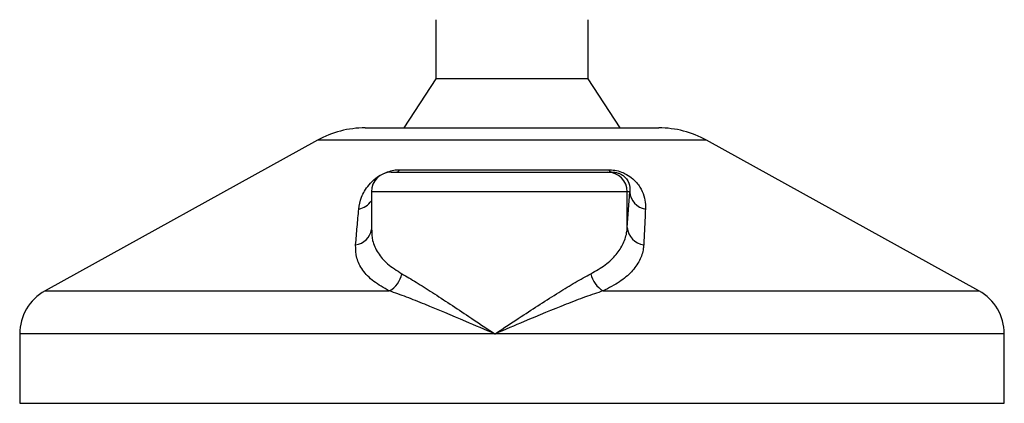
# Model space of a CAD drawing. Header units: millimetres. Extents: x 0 to 420, y 0 to 297.
# Tile 47 of 62: x 286.75 to 293.05, y 187.4 to 189.86. Entities that reach past the tile are written whole.
import ezdxf

# ---------------------------------------------------------------- set-up
doc = ezdxf.new("R2010")
doc.units = ezdxf.units.MM

msp = doc.modelspace()

# ---------------------------------------------------------------- linework, layer by layer
at = {"color": 7, "linetype": 'Continuous', "lineweight": 25}
for p, q in [((289.41165, 189.85923), (289.41165, 189.48162)), ((290.38715, 189.48162), (290.38715, 189.85923)), ((289.41165, 189.48162), (289.20711, 189.16694)), ((290.38715, 189.48162), (289.41165, 189.48162)), ((290.59169, 189.16694), (290.38715, 189.48162)), ((288.96068, 189.16694), (290.83756, 189.16694)), ((290.83756, 189.16694), (290.83812, 189.16694)), ((288.65576, 189.08814), (286.91486, 188.12395)), ((291.14304, 189.08814), (288.65576, 189.08814)), ((292.88394, 188.12395), (291.14304, 189.08814)), ((289.12635, 188.88373), (290.51051, 188.88373)), ((289.18333, 188.89949), (290.51578, 188.89949)), ((290.51051, 188.88373), (290.53951, 188.88373)), ((289.00048, 188.75786), (289.00048, 188.51295)), ((290.6363, 188.75786), (289.00048, 188.75786)), ((290.6363, 188.52917), (290.6363, 188.75786)), ((290.6363, 188.52917), (290.65201, 188.75786)), ((290.65201, 188.75786), (290.6363, 188.75786)), ((286.91486, 188.12395), (289.11533, 188.12395)), ((290.48195, 188.12395), (292.88394, 188.12395)), ((286.75264, 187.84868), (286.75264, 187.40476)), ((289.79026, 187.84868), (286.75264, 187.84868)), ((293.04616, 187.84868), (289.79026, 187.84868)), ((293.04616, 187.40476), (293.04616, 187.84868)), ((286.75264, 187.40476), (293.04426, 187.40476)), ((293.04426, 187.40476), (293.04616, 187.40476))]:
    msp.add_line(p, q, dxfattribs=at)
for centre, radius, start, end in [((288.96068, 188.53759), 0.62935, 90, 118.979708), ((290.83812, 188.53759), 0.62935, 61.020292, 90), ((289.12635, 188.75786), 0.12587, 90, 180), ((289.15305, 188.92047), 0.03684, 274.231513, 325.286499), ((290.51047, 188.7579), 0.12583, 359.982764, 89.982754), ((290.54287, 188.91454), 0.03099, 209.051627, 263.761683), ((290.77068, 188.76521), 0.11889, 183.544879, 261.10645), ((288.89816, 188.7682), 0.12245, 280.361496, 326.683845), ((288.88652, 188.53335), 0.11508, 276.745676, 352.012985), ((290.75506, 188.53729), 0.11904, 183.908753, 263.291199), ((289.03888, 188.26345), 0.15908, 298.723, 349.352072), ((290.56542, 188.26594), 0.16471, 191.16088, 239.552247), ((287.06732, 187.84868), 0.31468, 118.979708, 180), ((292.73148, 187.84868), 0.31468, 0, 61.020292)]:
    msp.add_arc(centre, radius, start, end, dxfattribs=at)
for points, knots in [([(288.92018, 188.64775), (288.92417, 188.67281), (288.93211, 188.72278), (288.97121, 188.78973), (289.02039, 188.83968), (289.06268, 188.8682), (289.10337, 188.88665), (289.14329, 188.89708), (289.16977, 188.89942), (289.18213, 188.89949), (289.18333, 188.89949)], [0, 0, 0, 0, 0.2791688, 0.5566156, 0.6991027, 0.7915598, 0.8614835, 0.9308082, 0.9932657, 1, 1, 1, 1]), ([(290.51578, 188.89949), (290.52943, 188.89886), (290.55696, 188.89757), (290.59835, 188.88593), (290.63849, 188.86697), (290.68316, 188.83411), (290.72029, 188.78687), (290.74446, 188.73177), (290.75269, 188.68512), (290.7524, 188.65753), (290.7523, 188.64775)], [0, 0, 0, 0, 0.0715734, 0.1443473, 0.2083354, 0.3096596, 0.4923301, 0.6911888, 0.8905251, 1, 1, 1, 1]), ([(290.53951, 188.88373), (290.54362, 188.88364), (290.55025, 188.88348), (290.56151, 188.88201), (290.57218, 188.87974), (290.58269, 188.8764), (290.59169, 188.87263), (290.60596, 188.86525), (290.62608, 188.84947), (290.6494, 188.81607), (290.65475, 188.78494), (290.65251, 188.76275), (290.65201, 188.75786)], [0, 0, 0, 0, 0.0326282, 0.0525244, 0.0758401, 0.1000535, 0.1224526, 0.1468975, 0.2362249, 0.4244765, 0.873292, 1, 1, 1, 1]), ([(288.90004, 188.41906), (288.90328, 188.4574), (288.90979, 188.53441), (288.91671, 188.60986), (288.92018, 188.64775)], [0, 0, 0, 0, 0.497852, 1, 1, 1, 1]), ([(290.7523, 188.64775), (290.75053, 188.61019), (290.74699, 188.53473), (290.74311, 188.45773), (290.74116, 188.41906)], [0, 0, 0, 0, 0.4978543, 1, 1, 1, 1]), ([(289.00248, 188.51295), (289.00322, 188.4906), (289.00489, 188.43969), (289.03937, 188.36723), (289.09949, 188.29477), (289.16296, 188.25452), (289.19522, 188.23406)], [0, 0, 0, 0, 0.20821012, 0.47420222, 0.73278167, 1, 1, 1, 1]), ([(290.40383, 188.23406), (290.43555, 188.25234), (290.49995, 188.28945), (290.56806, 188.35511), (290.61465, 188.4272), (290.63265, 188.4863), (290.63562, 188.52117), (290.6363, 188.52917)], [0, 0, 0, 0, 0.2283053, 0.4634776, 0.6938128, 0.9297437, 1, 1, 1, 1]), ([(289.11533, 188.12395), (289.08027, 188.14365), (289.00892, 188.18376), (288.9417, 188.25541), (288.90127, 188.3339), (288.90045, 188.39041), (288.90004, 188.41906)], [0, 0, 0, 0, 0.2463531, 0.5014676, 0.7472632, 1, 1, 1, 1]), ([(290.74116, 188.41906), (290.74051, 188.41106), (290.73773, 188.37678), (290.71846, 188.31761), (290.66748, 188.2461), (290.59092, 188.17985), (290.51863, 188.14276), (290.48195, 188.12395)], [0, 0, 0, 0, 0.06999491, 0.29988869, 0.53536004, 0.76429565, 1, 1, 1, 1]), ([(289.19522, 188.23406), (289.22539, 188.21651), (289.28577, 188.18139), (289.39056, 188.11393), (289.50312, 188.04005), (289.63647, 187.95121), (289.73359, 187.88638), (289.78977, 187.849), (289.79026, 187.84868)], [0, 0, 0, 0, 0.181527, 0.3632884, 0.5522832, 0.7413623, 0.9977537, 1, 1, 1, 1]), ([(289.79026, 187.84868), (289.79075, 187.849), (289.84693, 187.88638), (289.94437, 187.95096), (290.08046, 188.03978), (290.19623, 188.11341), (290.30636, 188.18107), (290.37107, 188.21625), (290.40383, 188.23406)], [0, 0, 0, 0, 0.0022463, 0.2586365, 0.4459417, 0.636711, 0.8160478, 1, 1, 1, 1]), ([(289.79026, 187.84868), (289.78973, 187.8489), (289.72736, 187.87562), (289.57407, 187.94149), (289.38421, 188.02175), (289.22318, 188.08616), (289.1515, 188.11128), (289.11533, 188.12395)], [0, 0, 0, 0, 0.00221506, 0.25809403, 0.63549996, 0.8160594, 1, 1, 1, 1]), ([(290.48195, 188.12395), (290.44456, 188.11154), (290.36901, 188.08645), (290.20211, 188.0221), (290.00736, 187.94149), (289.85316, 187.87562), (289.7908, 187.8489), (289.79026, 187.84868)], [0, 0, 0, 0, 0.1804148, 0.3645009, 0.7419063, 0.9977849, 1, 1, 1, 1])]:
    msp.add_open_spline(points, degree=3, knots=knots, dxfattribs=at)

doc.saveas('drawing.dxf')
